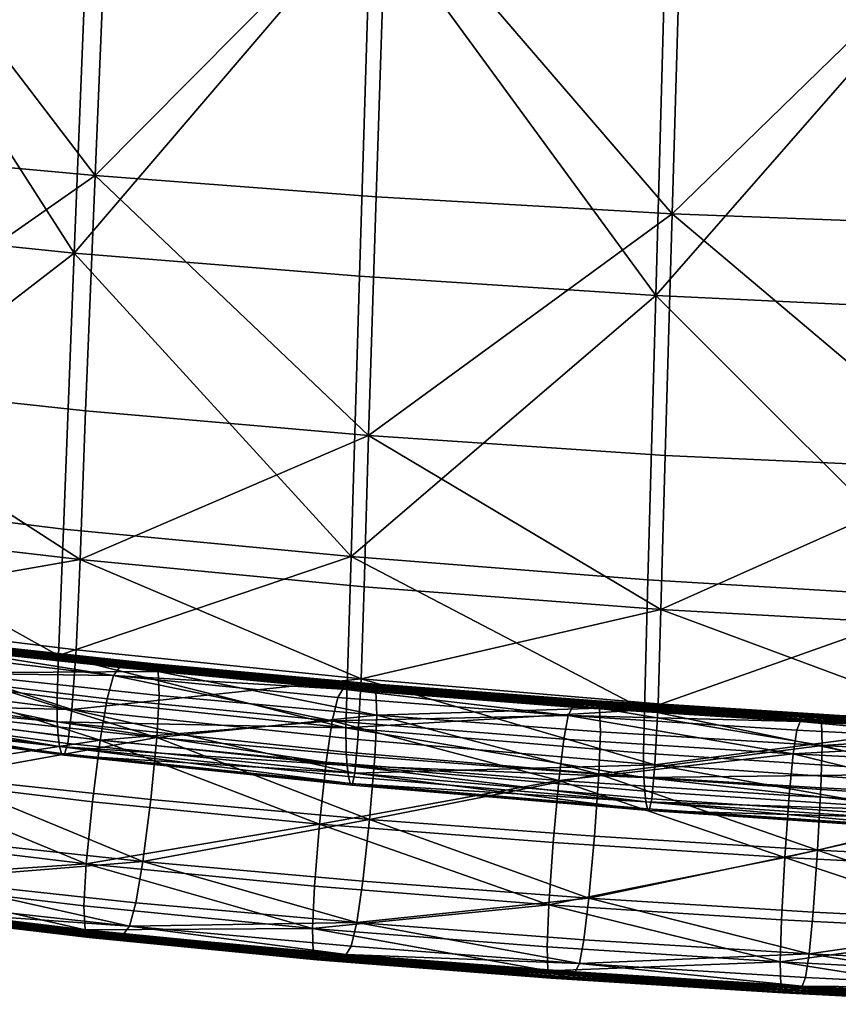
# Model space of a CAD drawing. Header units: millimetres. Extents: x -312 to 313, y -340 to 267.
# Tile 14 of 73: x -156 to -77, y -230 to -135. Entities that reach past the tile are written whole.
import ezdxf

# ---------------------------------------------------------------- set-up
doc = ezdxf.new("R2010")
doc.units = ezdxf.units.MM
doc.layers.add('Default', color=7, linetype='Continuous', true_color=0x000000)

msp = doc.modelspace()

# ---------------------------------------------------------------- linework, layer by layer
at = {"layer": 'Default', "color": 18, "true_color": 0x000000}
for points in [[(-148.969, -150.131, 448.281), (-173.317, -118.258, 452.237), (-175.486, -147.718, 450.808)], [(-148.969, -150.131, 448.281), (-147.712, -120.052, 450.002), (-173.317, -118.258, 452.237)], [(-148.969, -150.131, 448.281), (-120.787, -121.694, 447.875), (-147.712, -120.052, 450.002)], [(-151.004, -157.655, 417.567), (-178.176, -154.842, 422.185), (-174.903, -120.418, 420.567)], [(-151.004, -157.655, 417.567), (-174.903, -120.418, 420.567), (-149.603, -122.323, 416.191)], [(-148.969, -150.131, 448.281), (-121.779, -152.202, 445.963), (-120.787, -121.694, 447.875)], [(-93.13, -153.836, 443.862), (-120.787, -121.694, 447.875), (-121.779, -152.202, 445.963)], [(-93.13, -153.836, 443.862), (-92.219, -123, 445.945), (-120.787, -121.694, 447.875)], [(-151.004, -157.655, 417.567), (-149.603, -122.323, 416.191), (-122.28, -124.025, 411.969)], [(-93.13, -153.836, 443.862), (-62.385, -123.923, 444.453), (-92.219, -123, 445.945)], [(-93.13, -153.836, 443.862), (-63.189, -154.982, 442.276), (-62.385, -123.923, 444.453)], [(-151.004, -157.655, 417.567), (-122.28, -124.025, 411.969), (-123.384, -159.895, 413.337)], [(-94.707, -161.745, 409.775), (-123.384, -159.895, 413.337), (-122.28, -124.025, 411.969)], [(-94.707, -161.745, 409.775), (-122.28, -124.025, 411.969), (-93.695, -125.386, 408.398)], [(-94.707, -161.745, 409.775), (-93.695, -125.386, 408.398), (-63.785, -126.378, 405.544)], [(-94.707, -161.745, 409.775), (-63.785, -126.378, 405.544), (-64.678, -163.184, 406.925)], [(-148.969, -150.131, 448.281), (-175.486, -147.718, 450.808), (-177.324, -169.964, 448.248)], [(-148.969, -150.131, 448.281), (-177.324, -169.964, 448.248), (-149.907, -172.906, 445.411)], [(-148.969, -150.131, 448.281), (-149.907, -172.906, 445.411), (-122.522, -175.317, 442.891)], [(-148.969, -150.131, 448.281), (-122.522, -175.317, 442.891), (-121.779, -152.202, 445.963)], [(-93.13, -153.836, 443.862), (-121.779, -152.202, 445.963), (-122.522, -175.317, 442.891)], [(-93.13, -153.836, 443.862), (-122.522, -175.317, 442.891), (-93.812, -177.228, 440.633)], [(-93.13, -153.836, 443.862), (-93.812, -177.228, 440.633), (-63.79, -178.592, 438.952)], [(-93.13, -153.836, 443.862), (-63.79, -178.592, 438.952), (-63.189, -154.982, 442.276)], [(-151.004, -157.655, 417.567), (-180.996, -180.787, 423.444), (-178.176, -154.842, 422.185)], [(-151.004, -157.655, 417.567), (-152.05, -184.379, 418.594), (-180.996, -180.787, 423.444)], [(-151.004, -157.655, 417.567), (-124.21, -187.032, 414.357), (-152.05, -184.379, 418.594)], [(-151.004, -157.655, 417.567), (-123.384, -159.895, 413.337), (-124.21, -187.032, 414.357)], [(-94.707, -161.745, 409.775), (-124.21, -187.032, 414.357), (-123.384, -159.895, 413.337)], [(-94.707, -161.745, 409.775), (-95.463, -189.267, 410.804), (-124.21, -187.032, 414.357)], [(-94.707, -161.745, 409.775), (-65.342, -191.073, 407.957), (-95.463, -189.267, 410.804)], [(-94.707, -161.745, 409.775), (-64.678, -163.184, 406.925), (-65.342, -191.073, 407.957)], [(-150.445, -187.302, 441.348), (-177.324, -169.964, 448.248), (-178.785, -184.005, 444.445)], [(-150.445, -187.302, 441.348), (-149.907, -172.906, 445.411), (-177.324, -169.964, 448.248)], [(-150.445, -187.302, 441.348), (-122.522, -175.317, 442.891), (-149.907, -172.906, 445.411)], [(-150.445, -187.302, 441.348), (-122.946, -189.972, 438.624), (-122.522, -175.317, 442.891)], [(-94.206, -192.164, 436.162), (-122.522, -175.317, 442.891), (-122.946, -189.972, 438.624)], [(-94.206, -192.164, 436.162), (-93.812, -177.228, 440.633), (-122.522, -175.317, 442.891)], [(-94.206, -192.164, 436.162), (-63.79, -178.592, 438.952), (-93.812, -177.228, 440.633)], [(-94.206, -192.164, 436.162), (-64.143, -193.836, 434.32), (-63.79, -178.592, 438.952)], [(-152.541, -196.616, 419.073), (-182.26, -192.686, 424.031), (-180.996, -180.787, 423.444)], [(-152.541, -196.616, 419.073), (-180.996, -180.787, 423.444), (-152.05, -184.379, 418.594)], [(-150.445, -187.302, 441.348), (-178.785, -184.005, 444.445), (-180.002, -192.475, 440.079)], [(-152.541, -196.616, 419.073), (-152.05, -184.379, 418.594), (-124.21, -187.032, 414.357)], [(-150.445, -187.302, 441.348), (-180.002, -192.475, 440.079), (-150.81, -196.043, 436.633)], [(-152.541, -196.616, 419.073), (-124.21, -187.032, 414.357), (-124.599, -199.46, 414.833)], [(-150.445, -187.302, 441.348), (-150.81, -196.043, 436.633), (-123.228, -198.875, 433.646)], [(-150.445, -187.302, 441.348), (-123.228, -198.875, 433.646), (-122.946, -189.972, 438.624)], [(-95.813, -201.865, 411.283), (-124.599, -199.46, 414.833), (-124.21, -187.032, 414.357)], [(-95.813, -201.865, 411.283), (-124.21, -187.032, 414.357), (-95.463, -189.267, 410.804)], [(-95.813, -201.865, 411.283), (-95.463, -189.267, 410.804), (-65.342, -191.073, 407.957)], [(-94.206, -192.164, 436.162), (-122.946, -189.972, 438.624), (-123.228, -198.875, 433.646)], [(-95.813, -201.865, 411.283), (-65.342, -191.073, 407.957), (-65.643, -203.825, 408.436)], [(-151.229, -201.85, 431.808), (-180.002, -192.475, 440.079), (-181.107, -198.011, 435.825)], [(-151.229, -201.85, 431.808), (-150.81, -196.043, 436.633), (-180.002, -192.475, 440.079)], [(-94.206, -192.164, 436.162), (-123.228, -198.875, 433.646), (-94.477, -201.277, 430.927)], [(-94.206, -192.164, 436.162), (-94.477, -201.277, 430.927), (-64.395, -203.212, 428.874)], [(-94.206, -192.164, 436.162), (-64.395, -203.212, 428.874), (-64.143, -193.836, 434.32)], [(-152.541, -196.616, 419.073), (-182.649, -196.697, 424.344), (-182.26, -192.686, 424.031)], [(-147.193, -198.543, 372.245), (-168.3, -196.029, 374.297), (-167.64, -195.288, 379.575)], [(-167.64, -195.288, 379.575), (-167.004, -195.281, 385.411), (-146.059, -197.717, 383.068)], [(-167.64, -195.288, 379.575), (-146.059, -197.717, 383.068), (-146.615, -197.766, 377.398)], [(-147.193, -198.543, 372.245), (-167.64, -195.288, 379.575), (-146.615, -197.766, 377.398)], [(-146.059, -197.717, 383.068), (-167.004, -195.281, 385.411), (-166.369, -195.251, 391.125)], [(-166.369, -195.251, 391.125), (-165.735, -195.22, 396.777), (-144.948, -197.574, 394.104)], [(-166.369, -195.251, 391.125), (-144.948, -197.574, 394.104), (-145.502, -197.646, 388.618)], [(-146.059, -197.717, 383.068), (-166.369, -195.251, 391.125), (-145.502, -197.646, 388.618)], [(-144.948, -197.574, 394.104), (-165.735, -195.22, 396.777), (-165.106, -195.208, 402.423)], [(-165.106, -195.208, 402.423), (-164.476, -195.205, 408.074), (-143.847, -197.473, 405.065)], [(-165.106, -195.208, 402.423), (-143.847, -197.473, 405.065), (-144.397, -197.519, 399.583)], [(-144.948, -197.574, 394.104), (-165.106, -195.208, 402.423), (-144.397, -197.519, 399.583)], [(-143.847, -197.473, 405.065), (-164.476, -195.205, 408.074), (-163.846, -195.201, 413.737)], [(-143.847, -197.473, 405.065), (-163.846, -195.201, 413.737), (-143.296, -197.426, 410.556)], [(-163.846, -195.201, 413.737), (-142.89, -198.167, 415.53), (-143.296, -197.426, 410.556)], [(-163.846, -195.201, 413.737), (-163.383, -195.975, 418.838), (-142.89, -198.167, 415.53)], [(-169.012, -198.261, 370.258), (-168.3, -196.029, 374.297), (-147.193, -198.543, 372.245)], [(-142.89, -198.167, 415.53), (-163.383, -195.975, 418.838), (-163.256, -198.3, 422.806)], [(-151.229, -201.85, 431.808), (-123.228, -198.875, 433.646), (-150.81, -196.043, 436.633)], [(-152.666, -203.04, 419.758), (-182.845, -198.975, 424.786), (-182.649, -196.697, 424.344)], [(-152.541, -196.616, 419.073), (-152.678, -200.719, 419.346), (-182.649, -196.697, 424.344)], [(-152.666, -203.04, 419.758), (-182.649, -196.697, 424.344), (-152.678, -200.719, 419.346)], [(-152.541, -196.616, 419.073), (-124.705, -203.622, 415.107), (-152.678, -200.719, 419.346)], [(-152.541, -196.616, 419.073), (-124.599, -199.46, 414.833), (-124.705, -203.622, 415.107)], [(-151.229, -201.85, 431.808), (-181.107, -198.011, 435.825), (-181.988, -201.078, 432.13)], [(-148.5, -204.791, 365.668), (-169.789, -202.236, 367.688), (-169.012, -198.261, 370.258)], [(-169.012, -198.261, 370.258), (-147.193, -198.543, 372.245), (-147.818, -200.8, 368.244)], [(-148.5, -204.791, 365.668), (-169.012, -198.261, 370.258), (-147.818, -200.8, 368.244)], [(-142.89, -198.167, 415.53), (-163.256, -198.3, 422.806), (-142.781, -200.483, 419.455)], [(-124.995, -199.859, 375.378), (-147.193, -198.543, 372.245), (-146.615, -197.766, 377.398)], [(-146.059, -197.717, 383.068), (-124.995, -199.859, 375.378), (-146.615, -197.766, 377.398)], [(-124.046, -199.683, 386.244), (-146.059, -197.717, 383.068), (-145.502, -197.646, 388.618)], [(-146.059, -197.717, 383.068), (-124.52, -199.781, 380.858), (-124.995, -199.859, 375.378)], [(-124.046, -199.683, 386.244), (-124.52, -199.781, 380.858), (-146.059, -197.717, 383.068)], [(-144.948, -197.574, 394.104), (-124.046, -199.683, 386.244), (-145.502, -197.646, 388.618)], [(-123.103, -199.502, 396.9), (-144.948, -197.574, 394.104), (-144.397, -197.519, 399.583)], [(-123.103, -199.502, 396.9), (-123.573, -199.584, 391.577), (-144.948, -197.574, 394.104)], [(-144.948, -197.574, 394.104), (-123.573, -199.584, 391.577), (-124.046, -199.683, 386.244)], [(-143.847, -197.473, 405.065), (-123.103, -199.502, 396.9), (-144.397, -197.519, 399.583)], [(-122.163, -199.35, 407.558), (-143.847, -197.473, 405.065), (-143.296, -197.426, 410.556)], [(-122.163, -199.35, 407.558), (-122.634, -199.426, 402.222), (-143.847, -197.473, 405.065)], [(-143.847, -197.473, 405.065), (-122.634, -199.426, 402.222), (-123.103, -199.502, 396.9)], [(-142.89, -198.167, 415.53), (-122.163, -199.35, 407.558), (-143.296, -197.426, 410.556)], [(-142.89, -198.167, 415.53), (-121.817, -200.069, 412.414), (-122.163, -199.35, 407.558)], [(-121.723, -202.379, 416.3), (-142.89, -198.167, 415.53), (-142.781, -200.483, 419.455)], [(-121.723, -202.379, 416.3), (-121.817, -200.069, 412.414), (-142.89, -198.167, 415.53)], [(-152.666, -203.04, 419.758), (-182.916, -200.259, 425.409), (-182.845, -198.975, 424.786)], [(-163.256, -198.3, 422.806), (-163.513, -202.366, 425.352), (-143.005, -204.555, 421.999)], [(-163.256, -198.3, 422.806), (-143.005, -204.555, 421.999), (-142.781, -200.483, 419.455)], [(-151.229, -201.85, 431.808), (-123.548, -204.734, 428.444), (-123.228, -198.875, 433.646)], [(-147.193, -198.543, 372.245), (-126.025, -202.935, 366.418), (-147.818, -200.8, 368.244)], [(-147.193, -198.543, 372.245), (-125.49, -200.662, 370.373), (-126.025, -202.935, 366.418)], [(-124.995, -199.859, 375.378), (-125.49, -200.662, 370.373), (-147.193, -198.543, 372.245)], [(-94.792, -207.199, 425.406), (-123.228, -198.875, 433.646), (-123.548, -204.734, 428.444)], [(-94.792, -207.199, 425.406), (-94.477, -201.277, 430.927), (-123.228, -198.875, 433.646)], [(-103.183, -202.419, 368.724), (-125.49, -200.662, 370.373), (-124.995, -199.859, 375.378)], [(-124.995, -199.859, 375.378), (-124.52, -199.781, 380.858), (-102.383, -201.502, 378.857)], [(-124.995, -199.859, 375.378), (-102.383, -201.502, 378.857), (-102.775, -201.598, 373.569)], [(-103.183, -202.419, 368.724), (-124.995, -199.859, 375.378), (-102.775, -201.598, 373.569)], [(-95.813, -201.865, 411.283), (-124.705, -203.622, 415.107), (-124.599, -199.46, 414.833)], [(-102.383, -201.502, 378.857), (-124.52, -199.781, 380.858), (-124.046, -199.683, 386.244)], [(-124.046, -199.683, 386.244), (-123.573, -199.584, 391.577), (-101.6, -201.278, 389.284)], [(-124.046, -199.683, 386.244), (-101.6, -201.278, 389.284), (-101.99, -201.39, 384.088)], [(-102.383, -201.502, 378.857), (-124.046, -199.683, 386.244), (-101.99, -201.39, 384.088)], [(-101.6, -201.278, 389.284), (-123.573, -199.584, 391.577), (-123.103, -199.502, 396.9)], [(-123.103, -199.502, 396.9), (-122.634, -199.426, 402.222), (-100.823, -201.085, 399.649)], [(-123.103, -199.502, 396.9), (-100.823, -201.085, 399.649), (-101.211, -201.178, 394.467)], [(-101.6, -201.278, 389.284), (-123.103, -199.502, 396.9), (-101.211, -201.178, 394.467)], [(-100.823, -201.085, 399.649), (-122.634, -199.426, 402.222), (-122.163, -199.35, 407.558)], [(-100.823, -201.085, 399.649), (-122.163, -199.35, 407.558), (-100.434, -200.991, 404.845)], [(-122.163, -199.35, 407.558), (-100.148, -201.697, 409.598), (-100.434, -200.991, 404.845)], [(-122.163, -199.35, 407.558), (-121.817, -200.069, 412.414), (-100.148, -201.697, 409.598)], [(-100.148, -201.697, 409.598), (-121.817, -200.069, 412.414), (-121.723, -202.379, 416.3)], [(-152.421, -205.404, 421.183), (-182.93, -201.29, 426.272), (-182.916, -200.259, 425.409)], [(-152.666, -203.04, 419.758), (-152.56, -204.346, 420.354), (-182.916, -200.259, 425.409)], [(-152.421, -205.404, 421.183), (-182.916, -200.259, 425.409), (-152.56, -204.346, 420.354)], [(-151.971, -206.265, 424.527), (-181.988, -201.078, 432.13), (-182.537, -202.137, 429.44)], [(-151.971, -206.265, 424.527), (-151.638, -205.126, 427.548), (-181.988, -201.078, 432.13)], [(-151.229, -201.85, 431.808), (-181.988, -201.078, 432.13), (-151.638, -205.126, 427.548)], [(-152.666, -203.04, 419.758), (-152.678, -200.719, 419.346), (-124.705, -203.622, 415.107)], [(-126.025, -202.935, 366.418), (-148.5, -204.791, 365.668), (-147.818, -200.8, 368.244)], [(-143.005, -204.555, 421.999), (-121.723, -202.379, 416.3), (-142.781, -200.483, 419.455)], [(-126.025, -202.935, 366.418), (-125.49, -200.662, 370.373), (-103.183, -202.419, 368.724)], [(-100.823, -201.085, 399.649), (-79.502, -202.542, 392.432), (-101.211, -201.178, 394.467)], [(-78.887, -202.333, 402.582), (-100.823, -201.085, 399.649), (-100.434, -200.991, 404.845)], [(-100.823, -201.085, 399.649), (-79.195, -202.438, 397.499), (-79.502, -202.542, 392.432)], [(-78.887, -202.333, 402.582), (-79.195, -202.438, 397.499), (-100.823, -201.085, 399.649)], [(-100.148, -201.697, 409.598), (-78.887, -202.333, 402.582), (-100.434, -200.991, 404.845)], [(-152.421, -205.404, 421.183), (-182.825, -201.953, 427.555), (-182.93, -201.29, 426.272)], [(-151.971, -206.265, 424.527), (-182.537, -202.137, 429.44), (-182.825, -201.953, 427.555)], [(-151.971, -206.265, 424.527), (-182.825, -201.953, 427.555), (-152.231, -206.086, 422.491)], [(-152.421, -205.404, 421.183), (-152.231, -206.086, 422.491), (-182.825, -201.953, 427.555)], [(-151.229, -201.85, 431.808), (-151.638, -205.126, 427.548), (-123.857, -208.008, 423.804)], [(-151.229, -201.85, 431.808), (-123.857, -208.008, 423.804), (-123.548, -204.734, 428.444)], [(-95.813, -201.865, 411.283), (-95.901, -206.073, 411.557), (-124.705, -203.622, 415.107)], [(-100.148, -201.697, 409.598), (-121.723, -202.379, 416.3), (-100.07, -204.003, 413.45)], [(-80.735, -202.999, 372.065), (-103.183, -202.419, 368.724), (-102.775, -201.598, 373.569)], [(-102.383, -201.502, 378.857), (-80.735, -202.999, 372.065), (-102.775, -201.598, 373.569)], [(-80.117, -202.771, 382.285), (-102.383, -201.502, 378.857), (-101.99, -201.39, 384.088)], [(-102.383, -201.502, 378.857), (-80.427, -202.89, 377.185), (-80.735, -202.999, 372.065)], [(-80.117, -202.771, 382.285), (-80.427, -202.89, 377.185), (-102.383, -201.502, 378.857)], [(-101.6, -201.278, 389.284), (-80.117, -202.771, 382.285), (-101.99, -201.39, 384.088)], [(-79.502, -202.542, 392.432), (-101.6, -201.278, 389.284), (-101.211, -201.178, 394.467)], [(-79.502, -202.542, 392.432), (-79.809, -202.651, 387.367), (-101.6, -201.278, 389.284)], [(-101.6, -201.278, 389.284), (-79.809, -202.651, 387.367), (-80.117, -202.771, 382.285)], [(-78.599, -205.335, 411.073), (-78.661, -203.031, 407.249), (-100.148, -201.697, 409.598)], [(-78.599, -205.335, 411.073), (-100.148, -201.697, 409.598), (-100.07, -204.003, 413.45)], [(-100.148, -201.697, 409.598), (-78.661, -203.031, 407.249), (-78.887, -202.333, 402.582)], [(-95.813, -201.865, 411.283), (-65.714, -208.071, 408.71), (-95.901, -206.073, 411.557)], [(-95.813, -201.865, 411.283), (-65.643, -203.825, 408.436), (-65.714, -208.071, 408.71)], [(-94.792, -207.199, 425.406), (-64.395, -203.212, 428.874), (-94.477, -201.277, 430.927)], [(-170.646, -208.201, 366.817), (-169.789, -202.236, 367.688), (-148.5, -204.791, 365.668)], [(-143.005, -204.555, 421.999), (-163.513, -202.366, 425.352), (-164.196, -208.361, 426.185)], [(-152.666, -203.04, 419.758), (-124.585, -207.266, 416.119), (-152.56, -204.346, 420.354)], [(-152.666, -203.04, 419.758), (-124.684, -205.961, 415.52), (-124.585, -207.266, 416.119)], [(-152.666, -203.04, 419.758), (-124.705, -203.622, 415.107), (-124.684, -205.961, 415.52)], [(-126.025, -202.935, 366.418), (-126.609, -206.939, 363.836), (-148.5, -204.791, 365.668)], [(-143.005, -204.555, 421.999), (-121.915, -206.455, 418.843), (-121.723, -202.379, 416.3)], [(-104.107, -208.718, 362.227), (-126.609, -206.939, 363.836), (-126.025, -202.935, 366.418)], [(-126.025, -202.935, 366.418), (-103.183, -202.419, 368.724), (-103.625, -204.706, 364.816)], [(-104.107, -208.718, 362.227), (-126.025, -202.935, 366.418), (-103.625, -204.706, 364.816)], [(-121.723, -202.379, 416.3), (-121.915, -206.455, 418.843), (-100.229, -208.082, 415.99)], [(-121.723, -202.379, 416.3), (-100.229, -208.082, 415.99), (-100.07, -204.003, 413.45)], [(-103.183, -202.419, 368.724), (-81.405, -206.127, 363.491), (-103.625, -204.706, 364.816)], [(-103.183, -202.419, 368.724), (-81.056, -203.832, 367.357), (-81.405, -206.127, 363.491)], [(-80.735, -202.999, 372.065), (-81.056, -203.832, 367.357), (-103.183, -202.419, 368.724)], [(-59.897, -204.918, 366.333), (-81.056, -203.832, 367.357), (-80.735, -202.999, 372.065)], [(-80.735, -202.999, 372.065), (-80.427, -202.89, 377.185), (-59.434, -203.958, 375.962)], [(-80.735, -202.999, 372.065), (-59.434, -203.958, 375.962), (-59.66, -204.076, 370.953)], [(-59.897, -204.918, 366.333), (-80.735, -202.999, 372.065), (-59.66, -204.076, 370.953)], [(-59.434, -203.958, 375.962), (-80.427, -202.89, 377.185), (-80.117, -202.771, 382.285)], [(-80.117, -202.771, 382.285), (-79.809, -202.651, 387.367), (-58.98, -203.702, 385.966)], [(-80.117, -202.771, 382.285), (-58.98, -203.702, 385.966), (-59.207, -203.83, 380.968)], [(-59.434, -203.958, 375.962), (-80.117, -202.771, 382.285), (-59.207, -203.83, 380.968)], [(-58.98, -203.702, 385.966), (-79.809, -202.651, 387.367), (-79.502, -202.542, 392.432)], [(-79.502, -202.542, 392.432), (-79.195, -202.438, 397.499), (-58.527, -203.472, 395.931)], [(-79.502, -202.542, 392.432), (-58.527, -203.472, 395.931), (-58.754, -203.584, 390.947)], [(-58.98, -203.702, 385.966), (-79.502, -202.542, 392.432), (-58.754, -203.584, 390.947)], [(-58.527, -203.472, 395.931), (-79.195, -202.438, 397.499), (-78.887, -202.333, 402.582)], [(-58.527, -203.472, 395.931), (-78.887, -202.333, 402.582), (-58.301, -203.359, 400.93)], [(-78.887, -202.333, 402.582), (-78.661, -203.031, 407.249), (-58.135, -204.052, 405.537)], [(-78.887, -202.333, 402.582), (-58.135, -204.052, 405.537), (-58.301, -203.359, 400.93)], [(-58.135, -204.052, 405.537), (-78.661, -203.031, 407.249), (-78.599, -205.335, 411.073)], [(-95.871, -208.429, 411.971), (-124.684, -205.961, 415.52), (-124.705, -203.622, 415.107)], [(-95.871, -208.429, 411.971), (-124.705, -203.622, 415.107), (-95.901, -206.073, 411.557)], [(-94.792, -207.199, 425.406), (-64.697, -209.218, 423.111), (-64.395, -203.212, 428.874)], [(-81.405, -206.127, 363.491), (-81.056, -203.832, 367.357), (-59.897, -204.918, 366.333)], [(-170.646, -208.201, 366.817), (-148.5, -204.791, 365.668), (-149.251, -210.774, 364.79)], [(-143.005, -204.555, 421.999), (-164.196, -208.361, 426.185), (-143.604, -210.563, 422.828)], [(-152.421, -205.404, 421.183), (-152.56, -204.346, 420.354), (-124.585, -207.266, 416.119)], [(-148.5, -204.791, 365.668), (-127.252, -212.934, 362.952), (-149.251, -210.774, 364.79)], [(-148.5, -204.791, 365.668), (-126.609, -206.939, 363.836), (-127.252, -212.934, 362.952)], [(-122.428, -212.474, 419.667), (-143.005, -204.555, 421.999), (-143.604, -210.563, 422.828)], [(-122.428, -212.474, 419.667), (-121.915, -206.455, 418.843), (-143.005, -204.555, 421.999)], [(-94.792, -207.199, 425.406), (-123.548, -204.734, 428.444), (-123.857, -208.008, 423.804)], [(-81.405, -206.127, 363.491), (-104.107, -208.718, 362.227), (-103.625, -204.706, 364.816)], [(-100.229, -208.082, 415.99), (-78.599, -205.335, 411.073), (-100.07, -204.003, 413.45)], [(-81.405, -206.127, 363.491), (-59.897, -204.918, 366.333), (-60.154, -207.218, 362.495)], [(-58.135, -204.052, 405.537), (-78.599, -205.335, 411.073), (-58.09, -206.353, 409.339)], [(-152.421, -205.404, 421.183), (-124.461, -208.322, 416.949), (-124.303, -208.999, 418.313)], [(-152.421, -205.404, 421.183), (-124.303, -208.999, 418.313), (-152.231, -206.086, 422.491)], [(-152.421, -205.404, 421.183), (-124.585, -207.266, 416.119), (-124.461, -208.322, 416.949)], [(-151.971, -206.265, 424.527), (-123.857, -208.008, 423.804), (-151.638, -205.126, 427.548)], [(-100.229, -208.082, 415.99), (-78.724, -209.417, 413.612), (-78.599, -205.335, 411.073)], [(-78.599, -205.335, 411.073), (-78.724, -209.417, 413.612), (-58.182, -210.437, 411.877)], [(-78.599, -205.335, 411.073), (-58.182, -210.437, 411.877), (-58.09, -206.353, 409.339)], [(-151.971, -206.265, 424.527), (-152.231, -206.086, 422.491), (-124.303, -208.999, 418.313)], [(-151.971, -206.265, 424.527), (-124.303, -208.999, 418.313), (-124.105, -209.162, 420.513)], [(-151.971, -206.265, 424.527), (-124.105, -209.162, 420.513), (-123.857, -208.008, 423.804)], [(-95.871, -208.429, 411.971), (-124.585, -207.266, 416.119), (-124.684, -205.961, 415.52)], [(-100.229, -208.082, 415.99), (-121.915, -206.455, 418.843), (-122.428, -212.474, 419.667)], [(-81.405, -206.127, 363.491), (-81.786, -210.147, 360.897), (-104.107, -208.718, 362.227)], [(-95.871, -208.429, 411.971), (-95.901, -206.073, 411.557), (-65.714, -208.071, 408.71)], [(-60.436, -211.244, 359.895), (-81.786, -210.147, 360.897), (-81.405, -206.127, 363.491)], [(-60.436, -211.244, 359.895), (-81.405, -206.127, 363.491), (-60.154, -207.218, 362.495)], [(-127.252, -212.934, 362.952), (-126.609, -206.939, 363.836), (-104.107, -208.718, 362.227)], [(-95.871, -208.429, 411.971), (-95.774, -209.733, 412.57), (-124.585, -207.266, 416.119)], [(-95.661, -210.788, 413.403), (-124.585, -207.266, 416.119), (-95.774, -209.733, 412.57)], [(-95.661, -210.788, 413.403), (-124.461, -208.322, 416.949), (-124.585, -207.266, 416.119)], [(-94.792, -207.199, 425.406), (-123.857, -208.008, 423.804), (-95.096, -210.469, 420.486)], [(-94.792, -207.199, 425.406), (-95.096, -210.469, 420.486), (-64.989, -212.482, 417.959)], [(-94.792, -207.199, 425.406), (-64.989, -212.482, 417.959), (-64.697, -209.218, 423.111)], [(-149.85, -216.784, 365.619), (-171.329, -214.197, 367.651), (-170.646, -208.201, 366.817)], [(-149.85, -216.784, 365.619), (-170.646, -208.201, 366.817), (-149.251, -210.774, 364.79)], [(-164.196, -208.361, 426.185), (-165.052, -214.323, 425.312), (-144.356, -216.546, 421.948)], [(-164.196, -208.361, 426.185), (-144.356, -216.546, 421.948), (-143.604, -210.563, 422.828)], [(-127.252, -212.934, 362.952), (-104.107, -208.718, 362.227), (-104.638, -214.722, 361.337)], [(-95.661, -210.788, 413.403), (-124.303, -208.999, 418.313), (-124.461, -208.322, 416.949)], [(-95.334, -211.623, 417.047), (-123.857, -208.008, 423.804), (-124.105, -209.162, 420.513)], [(-95.334, -211.623, 417.047), (-95.096, -210.469, 420.486), (-123.857, -208.008, 423.804)], [(-100.229, -208.082, 415.99), (-122.428, -212.474, 419.667), (-100.652, -214.109, 416.81)], [(-104.107, -208.718, 362.227), (-82.205, -216.159, 360), (-104.638, -214.722, 361.337)], [(-104.107, -208.718, 362.227), (-81.786, -210.147, 360.897), (-82.205, -216.159, 360)], [(-79.058, -215.449, 414.427), (-100.229, -208.082, 415.99), (-100.652, -214.109, 416.81)], [(-79.058, -215.449, 414.427), (-78.724, -209.417, 413.612), (-100.229, -208.082, 415.99)], [(-95.871, -208.429, 411.971), (-65.714, -208.071, 408.71), (-65.683, -210.437, 409.124)], [(-95.871, -208.429, 411.971), (-65.683, -210.437, 409.124), (-65.596, -211.74, 409.724)], [(-95.871, -208.429, 411.971), (-65.596, -211.74, 409.724), (-95.774, -209.733, 412.57)], [(-95.334, -211.623, 417.047), (-124.303, -208.999, 418.313), (-95.518, -211.462, 414.788)], [(-95.334, -211.623, 417.047), (-124.105, -209.162, 420.513), (-124.303, -208.999, 418.313)], [(-95.661, -210.788, 413.403), (-95.518, -211.462, 414.788), (-124.303, -208.999, 418.313)], [(-58.182, -210.437, 411.877), (-78.724, -209.417, 413.612), (-79.058, -215.449, 414.427)], [(-144.356, -216.546, 421.948), (-122.428, -212.474, 419.667), (-143.604, -210.563, 422.828)], [(-95.661, -210.788, 413.403), (-95.774, -209.733, 412.57), (-65.596, -211.74, 409.724)], [(-95.334, -211.623, 417.047), (-64.989, -212.482, 417.959), (-95.096, -210.469, 420.486)], [(-82.205, -216.159, 360), (-81.786, -210.147, 360.897), (-60.436, -211.244, 359.895)], [(-58.182, -210.437, 411.877), (-79.058, -215.449, 414.427), (-58.43, -216.474, 412.687)], [(-127.252, -212.934, 362.952), (-149.85, -216.784, 365.619), (-149.251, -210.774, 364.79)], [(-95.661, -210.788, 413.403), (-65.596, -211.74, 409.724), (-65.502, -212.795, 410.557)], [(-95.661, -210.788, 413.403), (-65.502, -212.795, 410.557), (-65.381, -213.469, 411.979)], [(-95.661, -210.788, 413.403), (-65.381, -213.469, 411.979), (-95.518, -211.462, 414.788)], [(-95.334, -211.623, 417.047), (-95.518, -211.462, 414.788), (-65.381, -213.469, 411.979)], [(-95.334, -211.623, 417.047), (-65.214, -213.633, 414.349), (-64.989, -212.482, 417.959)], [(-95.334, -211.623, 417.047), (-65.381, -213.469, 411.979), (-65.214, -213.633, 414.349)], [(-82.205, -216.159, 360), (-60.436, -211.244, 359.895), (-60.746, -217.262, 358.993)], [(-144.356, -216.546, 421.948), (-123.071, -218.469, 418.783), (-122.428, -212.474, 419.667)], [(-122.428, -212.474, 419.667), (-123.071, -218.469, 418.783), (-101.184, -220.113, 415.919)], [(-122.428, -212.474, 419.667), (-101.184, -220.113, 415.919), (-100.652, -214.109, 416.81)], [(-127.252, -212.934, 362.952), (-127.764, -218.951, 363.777), (-149.85, -216.784, 365.619)], [(-105.062, -220.748, 362.157), (-127.764, -218.951, 363.777), (-127.252, -212.934, 362.952)], [(-105.062, -220.748, 362.157), (-127.252, -212.934, 362.952), (-104.638, -214.722, 361.337)], [(-171.585, -218.263, 370.195), (-171.329, -214.197, 367.651), (-149.85, -216.784, 365.619)], [(-144.356, -216.546, 421.948), (-165.052, -214.323, 425.312), (-165.829, -218.297, 422.74)], [(-101.184, -220.113, 415.919), (-79.058, -215.449, 414.427), (-100.652, -214.109, 416.81)], [(-82.205, -216.159, 360), (-105.062, -220.748, 362.157), (-104.638, -214.722, 361.337)], [(-82.205, -216.159, 360), (-82.539, -222.191, 360.814), (-105.062, -220.748, 362.157)], [(-101.184, -220.113, 415.919), (-79.478, -221.461, 413.53), (-79.058, -215.449, 414.427)], [(-60.994, -223.3, 359.804), (-82.539, -222.191, 360.814), (-82.205, -216.159, 360)], [(-60.994, -223.3, 359.804), (-82.205, -216.159, 360), (-60.746, -217.262, 358.993)], [(-79.058, -215.449, 414.427), (-79.478, -221.461, 413.53), (-58.74, -222.492, 411.785)], [(-79.058, -215.449, 414.427), (-58.74, -222.492, 411.785), (-58.43, -216.474, 412.687)], [(-171.585, -218.263, 370.195), (-149.85, -216.784, 365.619), (-150.075, -220.855, 368.163)], [(-144.356, -216.546, 421.948), (-165.829, -218.297, 422.74), (-145.038, -220.538, 419.369)], [(-149.85, -216.784, 365.619), (-127.957, -223.027, 366.319), (-150.075, -220.855, 368.163)], [(-149.85, -216.784, 365.619), (-127.764, -218.951, 363.777), (-127.957, -223.027, 366.319)], [(-123.657, -222.472, 416.2), (-144.356, -216.546, 421.948), (-145.038, -220.538, 419.369)], [(-123.657, -222.472, 416.2), (-123.071, -218.469, 418.783), (-144.356, -216.546, 421.948)], [(-149.964, -223.172, 372.145), (-171.585, -218.263, 370.195), (-150.075, -220.855, 368.163)], [(-149.964, -223.172, 372.145), (-171.458, -220.589, 374.218), (-171.585, -218.263, 370.195)], [(-165.829, -218.297, 422.74), (-166.541, -220.532, 418.756), (-145.662, -222.795, 415.425)], [(-165.829, -218.297, 422.74), (-145.662, -222.795, 415.425), (-145.038, -220.538, 419.369)], [(-127.957, -223.027, 366.319), (-127.764, -218.951, 363.777), (-105.062, -220.748, 362.157)], [(-101.184, -220.113, 415.919), (-123.071, -218.469, 418.783), (-123.657, -222.472, 416.2)], [(-101.184, -220.113, 415.919), (-123.657, -222.472, 416.2), (-101.667, -224.127, 413.33)], [(-79.86, -225.481, 410.934), (-101.184, -220.113, 415.919), (-101.667, -224.127, 413.33)], [(-79.86, -225.481, 410.934), (-79.478, -221.461, 413.53), (-101.184, -220.113, 415.919)], [(-170.993, -221.369, 379.491), (-171.458, -220.589, 374.218), (-149.964, -223.172, 372.145)], [(-145.662, -222.795, 415.425), (-166.541, -220.532, 418.756), (-167.199, -221.279, 413.65)], [(-127.957, -223.027, 366.319), (-149.964, -223.172, 372.145), (-150.075, -220.855, 368.163)], [(-145.662, -222.795, 415.425), (-123.657, -222.472, 416.2), (-145.038, -220.538, 419.369)], [(-127.957, -223.027, 366.319), (-105.062, -220.748, 362.157), (-105.22, -224.827, 364.698)], [(-105.062, -220.748, 362.157), (-82.664, -226.272, 363.353), (-105.22, -224.827, 364.698)], [(-105.062, -220.748, 362.157), (-82.539, -222.191, 360.814), (-82.664, -226.272, 363.353)], [(-149.001, -223.871, 382.96), (-170.358, -221.361, 385.326), (-170.993, -221.369, 379.491)], [(-149.001, -223.871, 382.96), (-170.993, -221.369, 379.491), (-149.557, -223.92, 377.292)], [(-170.993, -221.369, 379.491), (-149.964, -223.172, 372.145), (-149.557, -223.92, 377.292)], [(-169.722, -221.33, 391.04), (-170.358, -221.361, 385.326), (-149.001, -223.871, 382.96)], [(-147.89, -223.731, 393.993), (-169.089, -221.302, 396.691), (-169.722, -221.33, 391.04)], [(-169.722, -221.33, 391.04), (-149.001, -223.871, 382.96), (-148.444, -223.8, 388.508)], [(-147.89, -223.731, 393.993), (-169.722, -221.33, 391.04), (-148.444, -223.8, 388.508)], [(-168.458, -221.285, 402.338), (-169.089, -221.302, 396.691), (-147.89, -223.731, 393.993)], [(-146.789, -223.626, 404.953), (-167.829, -221.282, 407.988), (-168.458, -221.285, 402.338)], [(-168.458, -221.285, 402.338), (-147.89, -223.731, 393.993), (-147.339, -223.672, 399.472)], [(-146.789, -223.626, 404.953), (-168.458, -221.285, 402.338), (-147.339, -223.672, 399.472)], [(-167.199, -221.279, 413.65), (-167.829, -221.282, 407.988), (-146.789, -223.626, 404.953)], [(-167.199, -221.279, 413.65), (-146.789, -223.626, 404.953), (-146.238, -223.58, 410.445)], [(-145.662, -222.795, 415.425), (-167.199, -221.279, 413.65), (-146.238, -223.58, 410.445)], [(-58.74, -222.492, 411.785), (-79.478, -221.461, 413.53), (-79.86, -225.481, 410.934)], [(-127.957, -223.027, 366.319), (-127.863, -225.339, 370.253), (-149.964, -223.172, 372.145)], [(-124.682, -225.557, 407.427), (-145.662, -222.795, 415.425), (-146.238, -223.58, 410.445)], [(-145.662, -222.795, 415.425), (-124.19, -224.748, 412.29), (-123.657, -222.472, 416.2)], [(-124.682, -225.557, 407.427), (-124.19, -224.748, 412.29), (-145.662, -222.795, 415.425)], [(-105.143, -227.135, 368.578), (-127.863, -225.339, 370.253), (-127.957, -223.027, 366.319)], [(-105.143, -227.135, 368.578), (-127.957, -223.027, 366.319), (-105.22, -224.827, 364.698)], [(-123.657, -222.472, 416.2), (-124.19, -224.748, 412.29), (-102.109, -226.413, 409.451)], [(-123.657, -222.472, 416.2), (-102.109, -226.413, 409.451), (-101.667, -224.127, 413.33)], [(-82.664, -226.272, 363.353), (-82.539, -222.191, 360.814), (-60.994, -223.3, 359.804)], [(-58.74, -222.492, 411.785), (-79.86, -225.481, 410.934), (-59.023, -226.518, 409.186)], [(-149.964, -223.172, 372.145), (-127.863, -225.339, 370.253), (-127.515, -226.065, 375.248)], [(-149.964, -223.172, 372.145), (-127.515, -226.065, 375.248), (-149.557, -223.92, 377.292)], [(-127.515, -226.065, 375.248), (-149.001, -223.871, 382.96), (-149.557, -223.92, 377.292)], [(-149.001, -223.871, 382.96), (-126.565, -225.889, 386.113), (-148.444, -223.8, 388.508)], [(-127.515, -226.065, 375.248), (-127.04, -225.986, 380.728), (-149.001, -223.871, 382.96)], [(-149.001, -223.871, 382.96), (-127.04, -225.986, 380.728), (-126.565, -225.889, 386.113)], [(-126.565, -225.889, 386.113), (-147.89, -223.731, 393.993), (-148.444, -223.8, 388.508)], [(-147.89, -223.731, 393.993), (-125.621, -225.707, 396.769), (-147.339, -223.672, 399.472)], [(-147.89, -223.731, 393.993), (-126.092, -225.794, 391.446), (-125.621, -225.707, 396.769)], [(-126.565, -225.889, 386.113), (-126.092, -225.794, 391.446), (-147.89, -223.731, 393.993)], [(-125.621, -225.707, 396.769), (-146.789, -223.626, 404.953), (-147.339, -223.672, 399.472)], [(-146.789, -223.626, 404.953), (-124.682, -225.557, 407.427), (-146.238, -223.58, 410.445)], [(-125.621, -225.707, 396.769), (-125.152, -225.633, 402.092), (-146.789, -223.626, 404.953)], [(-146.789, -223.626, 404.953), (-125.152, -225.633, 402.092), (-124.682, -225.557, 407.427)], [(-82.664, -226.272, 363.353), (-60.994, -223.3, 359.804), (-61.087, -227.382, 362.342)], [(-102.109, -226.413, 409.451), (-124.19, -224.748, 412.29), (-124.682, -225.557, 407.427)], [(-82.664, -226.272, 363.353), (-105.143, -227.135, 368.578), (-105.22, -224.827, 364.698)], [(-102.109, -226.413, 409.451), (-79.86, -225.481, 410.934), (-101.667, -224.127, 413.33)], [(-127.515, -226.065, 375.248), (-127.863, -225.339, 370.253), (-105.143, -227.135, 368.578)], [(-126.565, -225.889, 386.113), (-127.04, -225.986, 380.728), (-104.464, -227.748, 378.703)], [(-103.681, -227.527, 389.128), (-126.092, -225.794, 391.446), (-126.565, -225.889, 386.113)], [(-126.565, -225.889, 386.113), (-104.464, -227.748, 378.703), (-104.072, -227.637, 383.933)], [(-103.681, -227.527, 389.128), (-126.565, -225.889, 386.113), (-104.072, -227.637, 383.933)], [(-125.621, -225.707, 396.769), (-126.092, -225.794, 391.446), (-103.681, -227.527, 389.128)], [(-102.904, -227.332, 399.494), (-125.152, -225.633, 402.092), (-125.621, -225.707, 396.769)], [(-102.904, -227.332, 399.494), (-125.621, -225.707, 396.769), (-103.293, -227.425, 394.31)], [(-125.621, -225.707, 396.769), (-103.681, -227.527, 389.128), (-103.293, -227.425, 394.31)], [(-124.682, -225.557, 407.427), (-125.152, -225.633, 402.092), (-102.904, -227.332, 399.494)], [(-124.682, -225.557, 407.427), (-102.904, -227.332, 399.494), (-102.515, -227.238, 404.69)], [(-102.109, -226.413, 409.451), (-124.682, -225.557, 407.427), (-102.515, -227.238, 404.69)], [(-102.109, -226.413, 409.451), (-80.209, -227.776, 407.08), (-79.86, -225.481, 410.934)], [(-79.86, -225.481, 410.934), (-80.209, -227.776, 407.08), (-59.28, -228.819, 405.348)], [(-79.86, -225.481, 410.934), (-59.28, -228.819, 405.348), (-59.023, -226.518, 409.186)], [(-104.464, -227.748, 378.703), (-127.04, -225.986, 380.728), (-127.515, -226.065, 375.248)], [(-104.464, -227.748, 378.703), (-127.515, -226.065, 375.248), (-104.856, -227.844, 373.415)], [(-127.515, -226.065, 375.248), (-105.143, -227.135, 368.578), (-104.856, -227.844, 373.415)], [(-82.664, -226.272, 363.353), (-82.603, -228.577, 367.187), (-105.143, -227.135, 368.578)], [(-80.53, -228.611, 402.402), (-102.109, -226.413, 409.451), (-102.515, -227.238, 404.69)], [(-80.53, -228.611, 402.402), (-80.209, -227.776, 407.08), (-102.109, -226.413, 409.451)], [(-61.042, -229.684, 366.146), (-82.664, -226.272, 363.353), (-61.087, -227.382, 362.342)], [(-61.042, -229.684, 366.146), (-82.603, -228.577, 367.187), (-82.664, -226.272, 363.353)], [(-105.143, -227.135, 368.578), (-82.603, -228.577, 367.187), (-82.377, -229.276, 371.885)], [(-105.143, -227.135, 368.578), (-82.377, -229.276, 371.885), (-104.856, -227.844, 373.415)], [(-82.377, -229.276, 371.885), (-104.464, -227.748, 378.703), (-104.856, -227.844, 373.415)], [(-104.464, -227.748, 378.703), (-81.759, -229.049, 382.105), (-104.072, -227.637, 383.933)], [(-104.464, -227.748, 378.703), (-82.069, -229.168, 377.006), (-81.759, -229.049, 382.105)], [(-82.377, -229.276, 371.885), (-82.069, -229.168, 377.006), (-104.464, -227.748, 378.703)], [(-81.759, -229.049, 382.105), (-103.681, -227.527, 389.128), (-104.072, -227.637, 383.933)], [(-103.681, -227.527, 389.128), (-81.144, -228.82, 392.252), (-103.293, -227.425, 394.31)], [(-81.759, -229.049, 382.105), (-81.451, -228.931, 387.185), (-103.681, -227.527, 389.128)], [(-103.681, -227.527, 389.128), (-81.451, -228.931, 387.185), (-81.144, -228.82, 392.252)], [(-81.144, -228.82, 392.252), (-102.904, -227.332, 399.494), (-103.293, -227.425, 394.31)], [(-102.904, -227.332, 399.494), (-80.53, -228.611, 402.402), (-102.515, -227.238, 404.69)], [(-102.904, -227.332, 399.494), (-80.837, -228.716, 397.319), (-80.53, -228.611, 402.402)], [(-81.144, -228.82, 392.252), (-80.837, -228.716, 397.319), (-102.904, -227.332, 399.494)], [(-59.28, -228.819, 405.348), (-80.209, -227.776, 407.08), (-80.53, -228.611, 402.402)], [(-82.377, -229.276, 371.885), (-82.603, -228.577, 367.187), (-61.042, -229.684, 366.146)], [(-59.743, -229.773, 395.731), (-80.837, -228.716, 397.319), (-81.144, -228.82, 392.252)], [(-80.53, -228.611, 402.402), (-80.837, -228.716, 397.319), (-59.743, -229.773, 395.731)], [(-80.53, -228.611, 402.402), (-59.743, -229.773, 395.731), (-59.517, -229.661, 400.73)], [(-59.28, -228.819, 405.348), (-80.53, -228.611, 402.402), (-59.517, -229.661, 400.73)], [(-60.65, -230.259, 375.763), (-82.069, -229.168, 377.006), (-82.377, -229.276, 371.885)], [(-60.65, -230.259, 375.763), (-82.377, -229.276, 371.885), (-60.876, -230.376, 370.754)], [(-82.377, -229.276, 371.885), (-61.042, -229.684, 366.146), (-60.876, -230.376, 370.754)], [(-81.759, -229.049, 382.105), (-82.069, -229.168, 377.006), (-60.65, -230.259, 375.763)], [(-60.195, -230.006, 385.766), (-81.451, -228.931, 387.185), (-81.759, -229.049, 382.105)], [(-81.759, -229.049, 382.105), (-60.65, -230.259, 375.763), (-60.422, -230.132, 380.768)], [(-60.195, -230.006, 385.766), (-81.759, -229.049, 382.105), (-60.422, -230.132, 380.768)], [(-81.144, -228.82, 392.252), (-81.451, -228.931, 387.185), (-60.195, -230.006, 385.766)], [(-59.743, -229.773, 395.731), (-81.144, -228.82, 392.252), (-59.969, -229.886, 390.747)], [(-81.144, -228.82, 392.252), (-60.195, -230.006, 385.766), (-59.969, -229.886, 390.747)]]:
    msp.add_3dface(points, dxfattribs=at)

doc.saveas('drawing.dxf')
